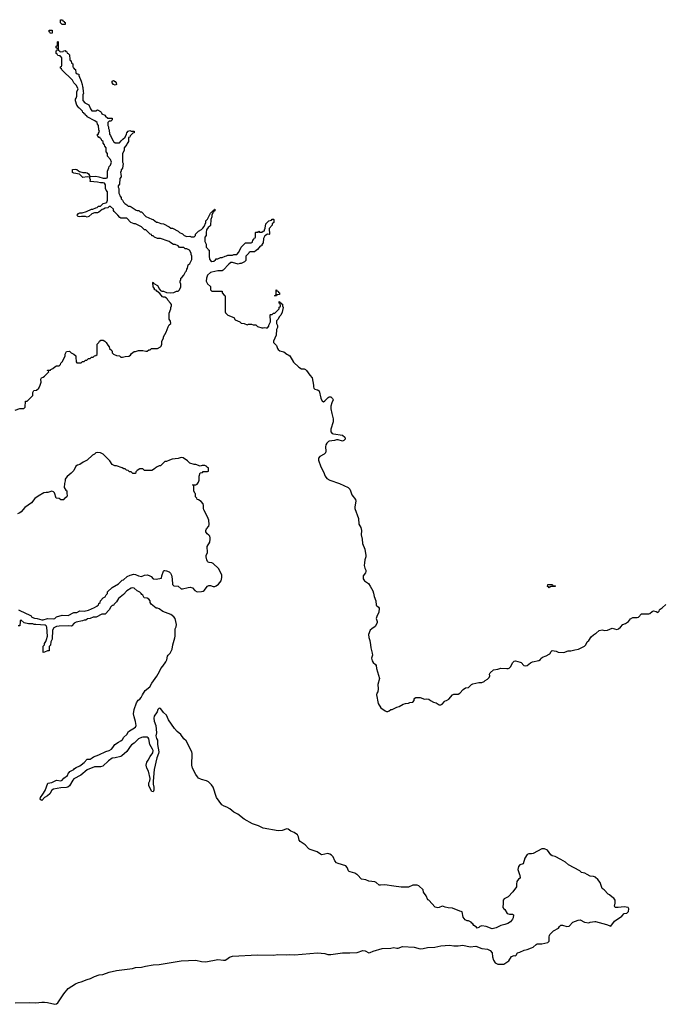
# Model space of a CAD drawing. Header units: inches. Extents: x 2773267 to 2867901, y 875810 to 985774.
# Tile 11 of 60: x 2842150 to 2850926, y 878230 to 891653. Entities that reach past the tile are written whole.
import ezdxf

# ---------------------------------------------------------------- set-up
doc = ezdxf.new("R2010")
doc.units = ezdxf.units.IN
doc.header["$MEASUREMENT"] = 0
for name, color, linetype in [('C8847', 7, 'Continuous'), ('C8848', 7, 'Continuous'), ('C8849', 7, 'Continuous'), ('C8857', 7, 'Continuous'), ('C8858', 7, 'Continuous')]:
    doc.layers.add(name, color=color, linetype=linetype)

msp = doc.modelspace()

# ---------------------------------------------------------------- linework, layer by layer
at = {"layer": 'C8847', "color": 6}
for points in [[(2848964, 880000), (2848967, 879990), (2848972, 879950), (2848950, 879938), (2848930, 879906), (2848923, 879870), (2848925, 879830), (2848875, 879765), (2848810, 879694), (2848754, 879666), (2848744, 879650), (2848741, 879630), (2848744, 879610), (2848736, 879550), (2848750, 879531), (2848763, 879523), (2848796, 879470), (2848830, 879459), (2848870, 879458), (2848882, 879450), (2848879, 879410), (2848871, 879389), (2848844, 879356), (2848807, 879333), (2848764, 879316), (2848710, 879303), (2848647, 879273), (2848590, 879261), (2848510, 879289), (2848450, 879299), (2848422, 879290), (2848410, 879278), (2848389, 879269), (2848380, 879280), (2848343, 879303), (2848330, 879326), (2848315, 879335), (2848306, 879350), (2848270, 879368), (2848250, 879368), (2848222, 879382), (2848197, 879417), (2848182, 879490), (2848170, 879497), (2848150, 879499), (2848050, 879539), (2847990, 879544), (2847950, 879553), (2847930, 879565), (2847910, 879566), (2847870, 879549), (2847850, 879546), (2847816, 879556), (2847730, 879649), (2847715, 879655), (2847690, 879708), (2847657, 879757), (2847649, 879790), (2847590, 879845), (2847570, 879855), (2847510, 879856), (2847451, 879829), (2847430, 879829), (2847351, 879829), (2847250, 879840), (2847130, 879860), (2847070, 879854), (2847050, 879856), (2847010, 879890), (2846990, 879899), (2846910, 879907), (2846870, 879925), (2846810, 879936), (2846754, 879994), (2846745, 880000)], [(2850000, 879962), (2849974, 879974), (2849930, 879979), (2849888, 880000)], [(2842090, 878250), (2842290, 878256), (2842370, 878251), (2842450, 878261), (2842490, 878261), (2842530, 878257), (2842630, 878230), (2842650, 878235), (2842671, 878249), (2842750, 878375), (2842810, 878447), (2842910, 878510), (2842950, 878528), (2842990, 878536), (2843070, 878569), (2843117, 878583), (2843170, 878610), (2843234, 878630), (2843282, 878638), (2843370, 878668), (2843469, 878690), (2843690, 878720), (2843730, 878730), (2843810, 878735), (2843864, 878750), (2843969, 878770), (2844050, 878775), (2844350, 878821), (2844550, 878830), (2844630, 878816), (2844690, 878811), (2844850, 878843), (2844930, 878832), (2844950, 878834), (2844976, 878844), (2845010, 878872), (2845050, 878888), (2845390, 878903), (2845610, 878902), (2845670, 878908), (2845790, 878906), (2845830, 878910), (2845896, 878904), (2846210, 878930), (2846310, 878923), (2846350, 878910), (2846390, 878907), (2846550, 878934), (2846650, 878932), (2846750, 878938), (2846830, 878964), (2846860, 878960), (2846910, 878933), (2846930, 878935), (2846970, 878953), (2847090, 878990), (2847210, 878995), (2847250, 879003), (2847290, 878996), (2847310, 878997), (2847370, 879018), (2847530, 879010), (2847610, 878988), (2847650, 878990), (2847710, 879004), (2847810, 879010), (2847890, 879027), (2848010, 879038), (2848070, 879028), (2848130, 879028), (2848190, 879036), (2848290, 879015), (2848370, 879025), (2848450, 878993), (2848530, 878984), (2848564, 878964), (2848590, 878930), (2848597, 878877), (2848610, 878834), (2848635, 878795), (2848670, 878777), (2848750, 878778), (2848819, 878821), (2848857, 878883), (2848890, 878896), (2848910, 878892), (2848920, 878900), (2848938, 878930), (2848970, 878941), (2849030, 878970), (2849070, 878979), (2849130, 879000), (2849150, 879011), (2849190, 879047), (2849207, 879053), (2849270, 879055), (2849350, 879075), (2849367, 879090), (2849369, 879151), (2849372, 879168), (2849380, 879180), (2849430, 879230), (2849497, 879270), (2849510, 879290), (2849530, 879307), (2849550, 879310), (2849610, 879293), (2849644, 879296), (2849692, 879348), (2849763, 879377), (2849790, 879383), (2849850, 879351), (2849910, 879341), (2849930, 879350), (2849990, 879360), (2850000, 879358)]]:
    msp.add_lwpolyline(points, dxfattribs=at)
at = {"layer": 'C8848', "color": 6}
for points in [[(2842089, 886331), (2842150, 886351), (2842207, 886353), (2842226, 886370), (2842227, 886453), (2842250, 886454), (2842328, 886530), (2842329, 886571), (2842344, 886596), (2842377, 886603), (2842409, 886631), (2842429, 886670), (2842442, 886710), (2842438, 886750), (2842446, 886770), (2842470, 886778), (2842490, 886791), (2842546, 886850), (2842542, 886862), (2842528, 886870), (2842530, 886874), (2842570, 886874), (2842576, 886884), (2842603, 886897), (2842630, 886922), (2842650, 886932), (2842687, 886933), (2842708, 886952), (2842709, 886971), (2842728, 886990), (2842763, 887057), (2842769, 887070), (2842770, 887094), (2842789, 887131), (2842830, 887132), (2842850, 887112), (2842890, 887092), (2842914, 887070), (2842914, 887030), (2842922, 887010), (2842922, 886990), (2842930, 886974), (2842987, 886973), (2843007, 886993), (2843030, 886994), (2843048, 887012), (2843067, 887013), (2843090, 887034), (2843110, 887034), (2843130, 887054), (2843150, 887054), (2843168, 887072), (2843187, 887073), (2843206, 887090), (2843208, 887230), (2843228, 887252), (2843238, 887270), (2843256, 887284), (2843290, 887282), (2843310, 887272), (2843331, 887251), (2843350, 887214), (2843370, 887194), (2843374, 887170), (2843404, 887144), (2843411, 887131), (2843412, 887110), (2843430, 887092), (2843470, 887074), (2843510, 887072), (2843530, 887052), (2843550, 887052), (2843590, 887062), (2843636, 887064), (2843660, 887080), (2843676, 887104), (2843710, 887131), (2843730, 887131), (2843770, 887145), (2843830, 887145), (2843870, 887132), (2843890, 887132), (2843910, 887152), (2843930, 887154), (2843948, 887172), (2844030, 887171), (2844069, 887191), (2844078, 887202), (2844089, 887230), (2844089, 887270), (2844109, 887310), (2844109, 887330), (2844145, 887395), (2844175, 887465), (2844189, 887491), (2844209, 887510), (2844204, 887544), (2844189, 887570), (2844188, 887650), (2844209, 887710), (2844209, 887730), (2844218, 887750), (2844218, 887770), (2844208, 887790), (2844169, 887829), (2844164, 887844), (2844150, 887858), (2844130, 887868), (2844109, 887869), (2844096, 887876), (2844060, 887920), (2844018, 887950), (2844010, 887966), (2843989, 887969), (2843986, 887990), (2843968, 888010), (2843966, 888070), (2843970, 888074), (2843978, 888058), (2844031, 888031), (2844057, 887977), (2844070, 887962), (2844090, 887952), (2844111, 887951), (2844152, 887932), (2844210, 887931), (2844250, 887932), (2844290, 887952), (2844310, 887954), (2844329, 887971), (2844349, 888010), (2844348, 888048), (2844338, 888070), (2844338, 888090), (2844348, 888110), (2844349, 888130), (2844362, 888138), (2844389, 888170), (2844410, 888214), (2844426, 888230), (2844428, 888250), (2844436, 888264), (2844449, 888310), (2844469, 888330), (2844495, 888385), (2844498, 888430), (2844489, 888450), (2844489, 888470), (2844466, 888510), (2844430, 888528), (2844408, 888528), (2844390, 888546), (2844330, 888549), (2844310, 888568), (2844270, 888588), (2844246, 888590), (2844210, 888609), (2844189, 888629), (2844175, 888635), (2844068, 888668), (2844030, 888669), (2843988, 888688), (2843970, 888706), (2843950, 888706), (2843946, 888726), (2843929, 888729), (2843870, 888786), (2843850, 888788), (2843809, 888829), (2843730, 888868), (2843710, 888868), (2843666, 888890), (2843610, 888946), (2843530, 888948), (2843516, 888956), (2843489, 888989), (2843436, 889036), (2843429, 889050), (2843428, 889070), (2843390, 889108), (2843370, 889108), (2843352, 889090), (2843315, 889085), (2843292, 889070), (2843275, 889065), (2843251, 889049), (2843230, 889028), (2843210, 889018), (2843170, 889018), (2843135, 889005), (2843092, 888970), (2843070, 888962), (2843049, 888969), (2842991, 888969), (2842970, 888965), (2842948, 888970), (2842940, 888980), (2842935, 888990), (2842950, 889011), (2842970, 889018), (2843000, 889020), (2843062, 889038), (2843128, 889070), (2843149, 889071), (2843186, 889090), (2843208, 889092), (2843226, 889110), (2843250, 889112), (2843290, 889145), (2843325, 889155), (2843337, 889163), (2843349, 889191), (2843348, 889308), (2843329, 889330), (2843322, 889350), (2843322, 889402), (2843304, 889424), (2843289, 889429), (2843250, 889429), (2843210, 889439), (2843110, 889448), (2843115, 889470), (2843107, 889493), (2843107, 889507), (2843070, 889509), (2843010, 889502), (2842965, 889545), (2842890, 889559), (2842869, 889569), (2842868, 889610), (2842910, 889616), (2842930, 889611), (2842950, 889591), (2842965, 889585), (2843010, 889571), (2843050, 889571), (2843070, 889565), (2843090, 889551), (2843102, 889530), (2843102, 889522), (2843113, 889513), (2843190, 889518), (2843230, 889511), (2843290, 889491), (2843330, 889491), (2843342, 889498), (2843349, 889511), (2843349, 889590), (2843367, 889633), (2843368, 889650), (2843389, 889671), (2843402, 889710), (2843389, 889749), (2843346, 889790), (2843346, 889830), (2843329, 889850), (2843327, 889907), (2843309, 889929), (2843307, 889947), (2843289, 889969), (2843286, 889990), (2843276, 890000)], [(2843426, 890000), (2843431, 889991), (2843452, 889972), (2843510, 889972), (2843535, 890000)], [(2843632, 890000), (2843632, 889990), (2843613, 889967), (2843612, 889950), (2843573, 889907), (2843572, 889870), (2843553, 889827), (2843551, 889711), (2843562, 889690), (2843551, 889630), (2843544, 889616), (2843532, 889608), (2843532, 889592), (2843522, 889570), (2843531, 889550), (2843532, 889510), (2843513, 889487), (2843512, 889410), (2843494, 889390), (2843494, 889370), (2843502, 889350), (2843502, 889290), (2843512, 889270), (2843513, 889253), (2843534, 889230), (2843534, 889210), (2843550, 889194), (2843565, 889165), (2843585, 889145), (2843612, 889130), (2843630, 889112), (2843650, 889111), (2843670, 889102), (2843737, 889057), (2843750, 889051), (2843774, 889050), (2843793, 889033), (2843810, 889032), (2843871, 888971), (2843950, 888932), (2843971, 888931), (2844013, 888893), (2844030, 888892), (2844073, 888873), (2844110, 888872), (2844190, 888831), (2844210, 888812), (2844234, 888810), (2844311, 888771), (2844331, 888751), (2844370, 888732), (2844391, 888711), (2844430, 888698), (2844470, 888702), (2844490, 888692), (2844530, 888694), (2844548, 888712), (2844549, 888731), (2844589, 888771), (2844629, 888791), (2844649, 888811), (2844665, 888835), (2844688, 888890), (2844688, 888912), (2844710, 888934), (2844750, 889014), (2844770, 889034), (2844782, 889038), (2844786, 889050), (2844802, 889058), (2844806, 889070), (2844811, 889071), (2844810, 889046), (2844798, 889042), (2844794, 889030), (2844782, 889018), (2844771, 888989), (2844770, 888966), (2844756, 888930), (2844750, 888846), (2844744, 888836), (2844720, 888820), (2844698, 888790), (2844691, 888750), (2844691, 888709), (2844674, 888690), (2844674, 888630), (2844692, 888592), (2844694, 888550), (2844714, 888530), (2844718, 888518), (2844732, 888510), (2844732, 888430), (2844738, 888390), (2844751, 888371), (2844770, 888358), (2844798, 888362), (2844820, 888380), (2844830, 888394), (2844850, 888394), (2844886, 888410), (2844909, 888411), (2844950, 888431), (2844970, 888432), (2844990, 888442), (2845050, 888442), (2845070, 888451), (2845110, 888452), (2845138, 888482), (2845170, 888551), (2845230, 888612), (2845307, 888613), (2845322, 888618), (2845328, 888652), (2845342, 888658), (2845347, 888673), (2845362, 888678), (2845366, 888690), (2845366, 888750), (2845370, 888754), (2845402, 888758), (2845410, 888772), (2845418, 888758), (2845450, 888754), (2845468, 888772), (2845486, 888774), (2845486, 888786), (2845498, 888810), (2845506, 888870), (2845549, 888911), (2845582, 888918), (2845590, 888934), (2845610, 888934), (2845614, 888930), (2845614, 888890), (2845594, 888870), (2845592, 888850), (2845553, 888807), (2845554, 888730), (2845550, 888726), (2845530, 888728), (2845490, 888706), (2845472, 888670), (2845471, 888610), (2845453, 888587), (2845451, 888569), (2845430, 888566), (2845390, 888518), (2845372, 888508), (2845351, 888489), (2845293, 888487), (2845278, 888482), (2845274, 888470), (2845232, 888428), (2845231, 888369), (2845214, 888350), (2845171, 888329), (2845150, 888328), (2845130, 888318), (2845050, 888342), (2845030, 888342), (2845000, 888320), (2844924, 888236), (2844912, 888228), (2844852, 888228), (2844769, 888209), (2844750, 888208), (2844711, 888169), (2844695, 888130), (2844691, 888090), (2844711, 888051), (2844750, 888014), (2844752, 887970), (2844770, 887952), (2844910, 887954), (2844912, 887930), (2844938, 887898), (2844952, 887888), (2844951, 887670), (2844957, 887657), (2844986, 887626), (2845070, 887592), (2845090, 887562), (2845152, 887532), (2845170, 887514), (2845210, 887512), (2845250, 887492), (2845270, 887502), (2845310, 887502), (2845333, 887493), (2845369, 887491), (2845391, 887471), (2845450, 887451), (2845470, 887451), (2845490, 887458), (2845510, 887452), (2845530, 887454), (2845547, 887473), (2845548, 887490), (2845568, 887532), (2845566, 887630), (2845570, 887634), (2845590, 887634), (2845610, 887654), (2845630, 887654), (2845686, 887710), (2845688, 887732), (2845702, 887738), (2845706, 887750), (2845702, 887782), (2845686, 887790), (2845686, 887810), (2845693, 887813), (2845698, 887798), (2845713, 887793), (2845718, 887778), (2845733, 887773), (2845734, 887750), (2845742, 887730), (2845731, 887690), (2845730, 887666), (2845710, 887626), (2845690, 887606), (2845670, 887566), (2845653, 887547), (2845652, 887510), (2845664, 887484), (2845664, 887456), (2845652, 887428), (2845645, 887350), (2845611, 887270), (2845612, 887250), (2845651, 887211), (2845665, 887170), (2845675, 887155), (2845699, 887139), (2845750, 887125), (2845791, 887091), (2845810, 887085), (2845831, 887071), (2845884, 886984), (2845954, 886914), (2845990, 886891), (2846030, 886891), (2846045, 886885), (2846062, 886870), (2846105, 886805), (2846138, 886770), (2846158, 886670), (2846156, 886650), (2846161, 886630), (2846175, 886615), (2846210, 886606), (2846231, 886591), (2846254, 886494), (2846272, 886452), (2846290, 886445), (2846310, 886458), (2846356, 886504), (2846370, 886511), (2846391, 886510), (2846416, 886490), (2846426, 886470), (2846404, 886430), (2846394, 886386), (2846394, 886350), (2846405, 886285), (2846425, 886210), (2846422, 886170), (2846392, 886070), (2846393, 886033), (2846410, 886013), (2846430, 886005), (2846551, 885990), (2846581, 885961), (2846587, 885950), (2846586, 885934), (2846570, 885915), (2846551, 885909), (2846490, 885925), (2846470, 885925), (2846444, 885916), (2846370, 885907), (2846359, 885901), (2846338, 885882), (2846324, 885856), (2846320, 885830), (2846323, 885770), (2846318, 885750), (2846299, 885730), (2846240, 885700), (2846224, 885676), (2846222, 885650), (2846255, 885555), (2846290, 885490), (2846315, 885430), (2846338, 885398), (2846377, 885377), (2846511, 885330), (2846630, 885274), (2846651, 885251), (2846662, 885230), (2846677, 885177), (2846730, 885110), (2846734, 885090), (2846718, 885010), (2846720, 884990), (2846770, 884851), (2846774, 884774), (2846799, 884730), (2846811, 884690), (2846808, 884630), (2846819, 884570), (2846822, 884510), (2846857, 884437), (2846870, 884350), (2846870, 884330), (2846857, 884290), (2846850, 884250), (2846848, 884210), (2846856, 884176), (2846871, 884150), (2846871, 884129), (2846866, 884110), (2846831, 884070), (2846831, 884030), (2846850, 884003), (2846906, 883966), (2846930, 883930), (2846965, 883865), (2846975, 883835), (2846982, 883790), (2847007, 883730), (2847012, 883670), (2847044, 883644), (2847052, 883630), (2847047, 883573), (2847023, 883530), (2847011, 883491), (2847025, 883450), (2847025, 883430), (2846998, 883382), (2846950, 883349), (2846930, 883329), (2846904, 883270), (2846911, 883230), (2846925, 883190), (2846935, 883130), (2846936, 883090), (2846958, 883018), (2846959, 882990), (2846947, 882950), (2846954, 882914), (2846968, 882888), (2847003, 882863), (2847011, 882851), (2847014, 882810), (2847056, 882670), (2847031, 882590), (2847038, 882530), (2847031, 882490), (2847019, 882470), (2847017, 882450), (2847036, 882330), (2847072, 882270), (2847131, 882230), (2847150, 882222), (2847170, 882222), (2847189, 882230), (2847210, 882251), (2847230, 882251), (2847290, 882281), (2847326, 882290), (2847378, 882322), (2847409, 882331), (2847450, 882335), (2847470, 882344), (2847509, 882351), (2847528, 882370), (2847528, 882390), (2847536, 882404), (2847551, 882411), (2847610, 882411), (2847670, 882391), (2847690, 882395), (2847728, 882388), (2847751, 882370), (2847790, 882351), (2847830, 882339), (2847870, 882313), (2847890, 882311), (2847910, 882323), (2847940, 882360), (2847950, 882367), (2847970, 882371), (2847999, 882390), (2848050, 882451), (2848070, 882459), (2848130, 882456), (2848150, 882471), (2848198, 882522), (2848230, 882543), (2848270, 882551), (2848310, 882588), (2848330, 882599), (2848410, 882619), (2848450, 882616), (2848482, 882630), (2848496, 882644), (2848530, 882664), (2848550, 882686), (2848558, 882710), (2848556, 882730), (2848566, 882750), (2848610, 882790), (2848670, 882799), (2848710, 882814), (2848790, 882808), (2848810, 882808), (2848826, 882814), (2848841, 882830), (2848872, 882888), (2848890, 882907), (2848910, 882911), (2848974, 882894), (2848988, 882888), (2849025, 882850), (2849050, 882845), (2849070, 882851), (2849116, 882884), (2849143, 882897), (2849230, 882915), (2849249, 882930), (2849256, 882944), (2849276, 882964), (2849330, 882982), (2849370, 883003), (2849379, 883010), (2849398, 883042), (2849410, 883052), (2849463, 883043), (2849490, 883031), (2849570, 883027), (2849630, 883047), (2849666, 883050), (2849717, 883063), (2849770, 883071), (2849850, 883111), (2849870, 883131), (2849889, 883171), (2849910, 883191), (2849941, 883239), (2849972, 883268), (2850000, 883285)], [(2842132, 883610), (2842237, 883557), (2842270, 883545), (2842304, 883524), (2842314, 883510), (2842350, 883492), (2842389, 883491), (2842450, 883471), (2842470, 883471), (2842530, 883491), (2842610, 883485), (2842630, 883491), (2842650, 883511), (2842730, 883536), (2842810, 883531), (2842890, 883571), (2842930, 883572), (2842970, 883592), (2843030, 883591), (2843090, 883605), (2843170, 883638), (2843203, 883657), (2843224, 883676), (2843230, 883692), (2843248, 883710), (2843250, 883732), (2843289, 883770), (2843317, 883783), (2843330, 883812), (2843348, 883830), (2843349, 883851), (2843409, 883911), (2843499, 883961), (2843549, 884010), (2843564, 884016), (2843617, 884063), (2843658, 884082), (2843706, 884094), (2843731, 884091), (2843771, 884071), (2843810, 884061), (2843850, 884081), (2843890, 884083), (2843917, 884077), (2843943, 884063), (2843970, 884032), (2844010, 884026), (2844082, 884038), (2844088, 884070), (2844110, 884134), (2844118, 884142), (2844130, 884145), (2844150, 884141), (2844186, 884126), (2844206, 884106), (2844219, 884079), (2844231, 884030), (2844233, 883953), (2844250, 883934), (2844310, 883932), (2844350, 883892), (2844370, 883892), (2844446, 883914), (2844476, 883916), (2844507, 883907), (2844538, 883870), (2844570, 883855), (2844630, 883857), (2844650, 883863), (2844667, 883873), (2844710, 883930), (2844730, 883941), (2844750, 883939), (2844790, 883925), (2844810, 883925), (2844827, 883933), (2844861, 883959), (2844895, 884005), (2844907, 884050), (2844904, 884084), (2844861, 884170), (2844790, 884239), (2844770, 884249), (2844733, 884253), (2844719, 884259), (2844710, 884268), (2844701, 884290), (2844693, 884330), (2844694, 884350), (2844709, 884391), (2844704, 884470), (2844741, 884530), (2844749, 884570), (2844749, 884590), (2844743, 884610), (2844730, 884625), (2844704, 884644), (2844689, 884670), (2844689, 884690), (2844699, 884710), (2844729, 884750), (2844733, 884770), (2844729, 884830), (2844710, 884875), (2844659, 884970), (2844654, 884990), (2844657, 885030), (2844652, 885052), (2844626, 885086), (2844590, 885109), (2844568, 885110), (2844566, 885130), (2844546, 885150), (2844546, 885190), (2844538, 885198), (2844526, 885230), (2844526, 885290), (2844522, 885302), (2844506, 885310), (2844510, 885314), (2844550, 885312), (2844570, 885322), (2844589, 885350), (2844595, 885375), (2844598, 885430), (2844610, 885474), (2844642, 885478), (2844650, 885494), (2844710, 885494), (2844722, 885498), (2844726, 885510), (2844722, 885542), (2844707, 885547), (2844702, 885562), (2844676, 885576), (2844636, 885576), (2844610, 885566), (2844550, 885589), (2844529, 885589), (2844470, 885609), (2844439, 885639), (2844378, 885678), (2844350, 885683), (2844309, 885669), (2844230, 885661), (2844191, 885649), (2844150, 885629), (2844131, 885629), (2844071, 885569), (2844050, 885569), (2844023, 885557), (2843999, 885541), (2843990, 885529), (2843951, 885509), (2843852, 885508), (2843830, 885528), (2843790, 885529), (2843752, 885508), (2843734, 885490), (2843730, 885468), (2843692, 885468), (2843668, 885488), (2843648, 885490), (2843629, 885509), (2843608, 885510), (2843589, 885529), (2843570, 885529), (2843545, 885545), (2843470, 885569), (2843446, 885570), (2843410, 885589), (2843377, 885637), (2843290, 885730), (2843250, 885750), (2843206, 885754), (2843190, 885749), (2843170, 885729), (2843144, 885716), (2843070, 885649), (2843017, 885623), (2842971, 885590), (2842938, 885582), (2842915, 885565), (2842890, 885509), (2842851, 885470), (2842795, 885425), (2842778, 885402), (2842771, 885389), (2842770, 885366), (2842759, 885330), (2842756, 885276), (2842778, 885238), (2842791, 885230), (2842792, 885190), (2842798, 885170), (2842791, 885150), (2842758, 885122), (2842750, 885108), (2842710, 885106), (2842687, 885127), (2842646, 885130), (2842623, 885203), (2842610, 885215), (2842590, 885224), (2842534, 885206), (2842510, 885209), (2842477, 885203), (2842401, 885159), (2842356, 885124), (2842310, 885066), (2842219, 885001), (2842170, 884945), (2842151, 884930), (2842122, 884918)], [(2846745, 880000), (2846719, 880019), (2846654, 880034), (2846642, 880042), (2846632, 880052), (2846616, 880096), (2846598, 880118), (2846490, 880150), (2846470, 880160), (2846447, 880187), (2846422, 880242), (2846403, 880263), (2846379, 880279), (2846350, 880284), (2846270, 880270), (2846250, 880278), (2846207, 880307), (2846110, 880339), (2846092, 880350), (2846042, 880402), (2845975, 880450), (2845962, 880470), (2845953, 880513), (2845939, 880539), (2845890, 880574), (2845849, 880590), (2845810, 880618), (2845790, 880624), (2845730, 880599), (2845674, 880594), (2845470, 880630), (2845404, 880664), (2845324, 880690), (2845210, 880753), (2845122, 880822), (2845070, 880850), (2845016, 880896), (2844976, 880916), (2844936, 880930), (2844908, 880948), (2844831, 881050), (2844788, 881190), (2844764, 881224), (2844722, 881262), (2844698, 881278), (2844630, 881296), (2844590, 881314), (2844572, 881330), (2844550, 881362), (2844508, 881450), (2844497, 881490), (2844500, 881650), (2844496, 881670), (2844464, 881730), (2844443, 881783), (2844420, 881820), (2844390, 881850), (2844348, 881908), (2844298, 881950), (2844261, 881990), (2844177, 882110), (2844150, 882170), (2844110, 882210), (2844090, 882241), (2844070, 882263), (2844050, 882265), (2844035, 882250), (2844023, 882217), (2843984, 882156), (2843978, 882130), (2843982, 882090), (2844008, 882030), (2844016, 881930), (2844008, 881888), (2844015, 881855), (2844027, 881830), (2844030, 881770), (2844046, 881670), (2844043, 881650), (2844020, 881590), (2843982, 881430), (2843970, 881270), (2843970, 881230), (2843980, 881190), (2843980, 881170), (2843979, 881150), (2843970, 881128), (2843950, 881129), (2843912, 881210), (2843909, 881250), (2843923, 881277), (2843927, 881310), (2843908, 881408), (2843884, 881450), (2843872, 881490), (2843884, 881530), (2843903, 881557), (2843930, 881610), (2843963, 881657), (2843968, 881690), (2843961, 881710), (2843926, 881770), (2843910, 881850), (2843902, 881862), (2843890, 881870), (2843872, 881872), (2843830, 881870), (2843810, 881866), (2843771, 881849), (2843710, 881792), (2843674, 881766), (2843655, 881745), (2843610, 881676), (2843543, 881617), (2843530, 881610), (2843450, 881589), (2843410, 881586), (2843361, 881550), (2843283, 881477), (2843251, 881469), (2843170, 881466), (2843070, 881427), (2842985, 881355), (2842890, 881306), (2842874, 881286), (2842830, 881210), (2842808, 881192), (2842790, 881185), (2842710, 881180), (2842610, 881161), (2842590, 881149), (2842560, 881100), (2842531, 881070), (2842490, 881049), (2842450, 881009), (2842436, 881016), (2842429, 881030), (2842434, 881050), (2842467, 881093), (2842496, 881144), (2842535, 881245), (2842590, 881256), (2842650, 881284), (2842710, 881276), (2842730, 881285), (2842750, 881312), (2842802, 881350), (2842815, 881385), (2842826, 881390), (2842835, 881405), (2842886, 881430), (2842896, 881444), (2842920, 881460), (2842970, 881481), (2842990, 881495), (2843030, 881527), (2843070, 881572), (2843110, 881572), (2843138, 881590), (2843154, 881606), (2843230, 881631), (2843323, 881677), (2843370, 881691), (2843402, 881710), (2843422, 881730), (2843449, 881770), (2843495, 881805), (2843530, 881821), (2843550, 881838), (2843569, 881871), (2843609, 881910), (2843632, 881948), (2843729, 882010), (2843736, 882030), (2843730, 882086), (2843709, 882150), (2843703, 882190), (2843710, 882250), (2843742, 882338), (2843765, 882375), (2843790, 882391), (2843808, 882412), (2843824, 882450), (2843862, 882510), (2843923, 882557), (2843950, 882610), (2844018, 882702), (2844054, 882766), (2844072, 882810), (2844101, 882839), (2844142, 882898), (2844155, 882925), (2844164, 882976), (2844172, 882990), (2844202, 883018), (2844230, 883070), (2844240, 883130), (2844265, 883225), (2844269, 883249), (2844269, 883349), (2844282, 883378), (2844287, 883410), (2844281, 883450), (2844268, 883488), (2844251, 883511), (2844210, 883544), (2844103, 883583), (2844050, 883621), (2844030, 883629), (2844009, 883629), (2843944, 883684), (2843930, 883710), (2843927, 883730), (2843910, 883753), (2843890, 883767), (2843846, 883770), (2843830, 883806), (2843815, 883815), (2843808, 883830), (2843790, 883848), (2843750, 883868), (2843710, 883904), (2843690, 883909), (2843670, 883904), (2843610, 883869), (2843563, 883817), (2843498, 883762), (2843470, 883718), (2843437, 883683), (2843431, 883669), (2843410, 883668), (2843392, 883650), (2843371, 883609), (2843314, 883550), (2843270, 883549), (2843191, 883509), (2843150, 883509), (2843110, 883489), (2843075, 883485), (2843050, 883469), (2843031, 883469), (2843004, 883456), (2842919, 883441), (2842894, 883426), (2842862, 883390), (2842850, 883384), (2842810, 883389), (2842686, 883386), (2842650, 883381), (2842617, 883363), (2842597, 883330), (2842591, 883210), (2842576, 883170), (2842570, 883128), (2842552, 883110), (2842552, 883050), (2842530, 883048), (2842490, 883029), (2842470, 883028), (2842469, 883111), (2842486, 883130), (2842488, 883150), (2842506, 883174), (2842517, 883203), (2842527, 883250), (2842521, 883370), (2842509, 883389), (2842497, 883397), (2842370, 883407), (2842348, 883410), (2842330, 883419), (2842270, 883417), (2842209, 883429), (2842170, 883466), (2842158, 883462), (2842154, 883450), (2842152, 883390), (2842130, 883388)], [(2849888, 880000), (2849856, 880016), (2849810, 880029), (2849789, 880050), (2849633, 880133), (2849590, 880166), (2849530, 880203), (2849450, 880244), (2849410, 880255), (2849390, 880270), (2849345, 880330), (2849306, 880350), (2849270, 880350), (2849150, 880286), (2849130, 880281), (2849090, 880281), (2849070, 880273), (2849036, 880224), (2849013, 880147), (2848970, 880130), (2848951, 880110), (2848944, 880070), (2848964, 880000)]]:
    msp.add_lwpolyline(points, dxfattribs=at)
for points in [[(2845630, 887886), (2845626, 887890), (2845642, 887898), (2845646, 887910), (2845646, 887970), (2845650, 887972), (2845658, 887958), (2845674, 887950), (2845678, 887938), (2845694, 887930), (2845693, 887907), (2845658, 887902), (2845650, 887886)], [(2849370, 883906), (2849362, 883922), (2849348, 883928), (2849350, 883954), (2849407, 883953), (2849414, 883950), (2849418, 883938), (2849450, 883934), (2849454, 883930), (2849450, 883926), (2849390, 883926), (2849378, 883922)]]:
    msp.add_lwpolyline(points, close=True, dxfattribs=at)
at = {"layer": 'C8849', "color": 6}
for points in [[(2842770, 891586), (2842730, 891588), (2842706, 891610), (2842707, 891653), (2842734, 891650), (2842738, 891638), (2842754, 891630), (2842758, 891618), (2842770, 891614)], [(2842570, 891466), (2842562, 891482), (2842550, 891486), (2842550, 891512), (2842591, 891511), (2842594, 891470), (2842590, 891468)], [(2843450, 890758), (2843430, 890768), (2843409, 890790), (2843410, 890814), (2843430, 890822), (2843451, 890811), (2843465, 890790), (2843470, 890768)]]:
    msp.add_lwpolyline(points, close=True, dxfattribs=at)
for points in [[(2843276, 890000), (2843270, 890006), (2843266, 890026), (2843250, 890028), (2843246, 890046), (2843228, 890048), (2843222, 890062), (2843209, 890069), (2843209, 890090), (2843226, 890094), (2843226, 890106), (2843238, 890130), (2843228, 890152), (2843226, 890210), (2843209, 890229), (2843206, 890250), (2843176, 890276), (2843069, 890330), (2843063, 890343), (2843049, 890350), (2843044, 890364), (2843030, 890369), (2843023, 890383), (2843010, 890389), (2843005, 890405), (2842986, 890426), (2842965, 890445), (2842950, 890449), (2842947, 890467), (2842930, 890489), (2842910, 890546), (2842909, 890570), (2842919, 890581), (2842929, 890610), (2842929, 890671), (2842948, 890710), (2842922, 890762), (2842889, 890790), (2842868, 890828), (2842726, 890970), (2842722, 890982), (2842708, 890990), (2842708, 891012), (2842722, 891018), (2842726, 891030), (2842726, 891130), (2842722, 891142), (2842710, 891146), (2842702, 891162), (2842670, 891166), (2842662, 891182), (2842646, 891190), (2842646, 891230), (2842662, 891238), (2842666, 891250), (2842662, 891262), (2842646, 891270), (2842646, 891290), (2842662, 891298), (2842666, 891310), (2842666, 891350), (2842670, 891354), (2842674, 891350), (2842673, 891253), (2842678, 891238), (2842694, 891230), (2842698, 891218), (2842710, 891214), (2842742, 891218), (2842746, 891230), (2842770, 891234), (2842778, 891218), (2842793, 891213), (2842798, 891198), (2842810, 891194), (2842830, 891174), (2842834, 891110), (2842838, 891098), (2842852, 891090), (2842858, 891058), (2842874, 891050), (2842873, 891013), (2842878, 890998), (2842890, 890994), (2842898, 890978), (2842912, 890972), (2842914, 890930), (2842933, 890913), (2842954, 890910), (2842954, 890890), (2842990, 890814), (2843002, 890770), (2843004, 890744), (2843012, 890728), (2843014, 890670), (2843022, 890650), (2843012, 890630), (2843012, 890550), (2843038, 890518), (2843092, 890490), (2843116, 890436), (2843132, 890412), (2843188, 890412), (2843210, 890422), (2843250, 890402), (2843262, 890390), (2843271, 890371), (2843311, 890351), (2843318, 890338), (2843350, 890312), (2843412, 890310), (2843411, 890289), (2843392, 890270), (2843371, 890269), (2843352, 890250), (2843351, 890211), (2843362, 890190), (2843362, 890170), (2843371, 890151), (2843373, 890093), (2843390, 890074), (2843401, 890041), (2843426, 890000)], [(2843535, 890000), (2843556, 890024), (2843589, 890051), (2843608, 890090), (2843609, 890110), (2843630, 890132), (2843650, 890142), (2843670, 890132), (2843711, 890131), (2843711, 890109), (2843692, 890108), (2843654, 890070), (2843651, 890049), (2843634, 890046), (2843632, 890000)]]:
    msp.add_lwpolyline(points, dxfattribs=at)
at = {"layer": 'C8857', "color": 6}
msp.add_lwpolyline([(2850000, 879358), (2850150, 879318), (2850210, 879297), (2850258, 879362), (2850358, 879430), (2850394, 879466), (2850430, 879474), (2850450, 879494), (2850457, 879530), (2850448, 879550), (2850390, 879559), (2850310, 879549), (2850269, 879549), (2850262, 879570), (2850269, 879610), (2850269, 879650), (2850250, 879677), (2850229, 879689), (2850190, 879724), (2850173, 879733), (2850118, 879790), (2850090, 879808), (2850064, 879890), (2850034, 879930), (2850001, 879961), (2850000, 879962)], dxfattribs=at)
at = {"layer": 'C8858', "color": 6}
msp.add_lwpolyline([(2850000, 883285), (2850010, 883291), (2850052, 883328), (2850090, 883336), (2850130, 883328), (2850166, 883330), (2850230, 883358), (2850290, 883341), (2850315, 883350), (2850342, 883370), (2850374, 883406), (2850410, 883421), (2850449, 883450), (2850477, 883483), (2850510, 883501), (2850570, 883505), (2850586, 883510), (2850630, 883551), (2850730, 883551), (2850743, 883557), (2850774, 883586), (2850790, 883594), (2850827, 883587), (2850850, 883572), (2850869, 883591), (2850872, 883608), (2850882, 883618), (2850910, 883634), (2850961, 883679)], dxfattribs=at)

doc.saveas('drawing.dxf')
